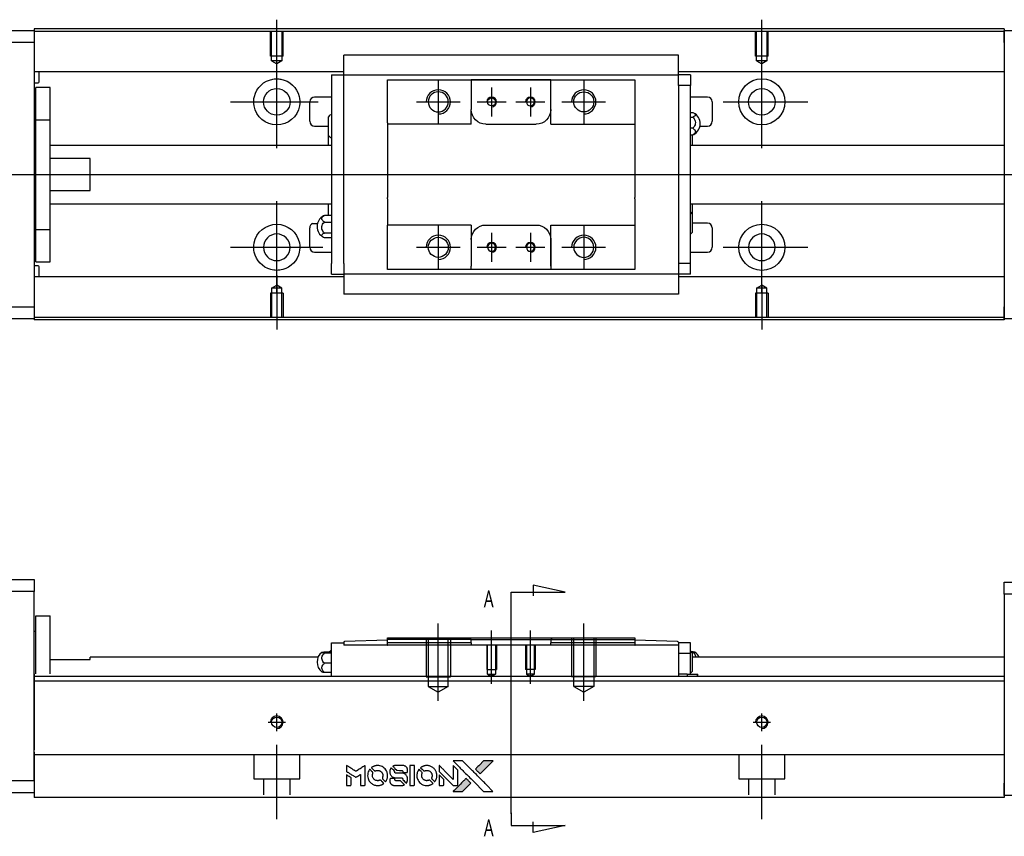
# Model space of a CAD drawing. Header units: millimetres. Extents: x -212 to 3135, y -1694 to 860.
# Tile 12 of 33: x -22 to 181, y -670 to -502. Entities that reach past the tile are written whole.
import ezdxf
from ezdxf.lldxf.tags import DXFTag

# ---------------------------------------------------------------- set-up
doc = ezdxf.new("R2010")
doc.units = ezdxf.units.MM
doc.layers.get('0').update_dxf_attribs({"linetype": 'CONTINUOUS'})
doc.layers.add('2', color=7, linetype='CONTINUOUS')
doc.styles.add('CHN', font='Microsoft JhengHei.ttf')
tags = doc.linetypes.add('DASHED', pattern=[25.72, 12.86, -12.86]).pattern_tags.tags
tags[6:7] = [DXFTag(74, 4), DXFTag(75, 0), DXFTag(340, '0'), DXFTag(46, 0.0), DXFTag(50, 0.0), DXFTag(44, 0.0), DXFTag(45, 0.0)]
tags[4:5] = [DXFTag(74, 4), DXFTag(75, 0), DXFTag(340, '0'), DXFTag(46, 0.0), DXFTag(50, 0.0), DXFTag(44, 0.0), DXFTag(45, 0.0)]

# ---------------------------------------------------------------- blocks, each defined once
blk = doc.blocks.new('MosionX logo(完整正式版)')
h = blk.add_hatch(color=22)
h.dxf.hatch_style = 1
h.paths.add_polyline_path([(-1416, 1831), (-1517, 1831), (-1619, 1831), (-1707, 1742, 0.000288), (-1740, 1709, 0.000479), (-1769, 1680, 0.000013), (-1794, 1654, 0.197177), (-1794, 1654, 0.197497), (-1794, 1653, 0.00004), (-1779, 1638, 0.000834), (-1763, 1622, 0.000506), (-1744, 1603), (-1694, 1552), (-1555, 1692)])
h.paths.add_polyline_path([(-1892, 1355), (-1942, 1405, 0.000476), (-1962, 1424, 0.000789), (-1978, 1441, 0.000035), (-1993, 1455, 0.19758), (-1993, 1456, 0.198396), (-1994, 1455, 0.000019), (-2014, 1435, 0.000582), (-2036, 1413, 0.000351), (-2062, 1387, 0.000108), (-2174, 1275, 0.000692), (-2230, 1218, 0.000077), (-2269, 1179, 0.197527), (-2269, 1178, 0.410182), (-2269, 1177, 0.000493), (-2248, 1177, 0.002424), (-2219, 1177, 0.000529), (-2169, 1177), (-2070, 1177), (-1981, 1266)])
at = {"color": 22}
for points in [[(-4562, 1668), (-4562, 1603), (-4545, 1592, -0.000297), (-4534, 1586, -0.000037), (-4510, 1571, -0.000043), (-4482, 1554, -0.000036), (-4452, 1535, 0.000044), (-4422, 1517, 0.000063), (-4396, 1501, 0.000035), (-4374, 1488, 0.0009), (-4368, 1484), (-4360, 1479), (-4348, 1486, 0.001175), (-4342, 1490, 0.000208), (-4329, 1498, 0.000225), (-4315, 1506, 0.000203), (-4300, 1516, -0.000711), (-4286, 1525, -0.001119), (-4274, 1532, -0.000263), (-4263, 1539, -0.04589), (-4262, 1539, -0.519312), (-4261, 1539, -0.001914), (-4261, 1521, -0.003124), (-4260, 1493, -0.000285), (-4260, 1421), (-4260, 1303), (-4219, 1303, 0.001727), (-4189, 1303, 0.025279), (-4179, 1303, 0.073886), (-4173, 1305, 0.07426), (-4167, 1308, 0.03264), (-4166, 1310, 0.01784), (-4164, 1311, 0.017712), (-4163, 1313, 0.026854), (-4162, 1315), (-4160, 1319), (-4160, 1526), (-4159, 1733), (-4162, 1731, -0.004595), (-4163, 1730, -0.00016), (-4169, 1726, -0.000298), (-4177, 1722, -0.000208), (-4185, 1717, 0.000986), (-4210, 1701, 0.00025), (-4250, 1676, 0.000268), (-4292, 1650, 0.000436), (-4329, 1627, -0.002932), (-4341, 1619, -0.004718), (-4351, 1613, -0.001113), (-4360, 1608, -0.227179), (-4361, 1608, -0.045982), (-4362, 1608, -0.000145), (-4374, 1616, -0.000825), (-4387, 1624, -0.000517), (-4403, 1634, 0.000056), (-4458, 1668, 0.000289), (-4488, 1687, 0.000481), (-4511, 1701, 0.000418), (-4535, 1715), (-4562, 1732)], [(-3917, 1731, 0.024131), (-3935, 1728, 0.022344), (-3954, 1723, 0.021883), (-3972, 1717, 0.020884), (-3990, 1709, 0.010669), (-4000, 1703, 0.010389), (-4011, 1697, 0.010913), (-4020, 1692, 0.022227), (-4026, 1687), (-4029, 1685), (-3996, 1653, 0.002452), (-3984, 1640, 0.003628), (-3972, 1630, 0.001662), (-3963, 1621, 0.070159), (-3960, 1619, 0.047671), (-3958, 1618, 0.018624), (-3956, 1618, 0.017921), (-3953, 1617, 0.018804), (-3950, 1617, 0.018255), (-3946, 1617, 0.041312), (-3943, 1617, 0.037164), (-3939, 1618, 0.012342), (-3935, 1620, -0.015101), (-3924, 1624, -0.035998), (-3916, 1626, -0.033244), (-3907, 1627, -0.011249), (-3894, 1627, -0.004059), (-3883, 1627, -0.019693), (-3877, 1627, -0.027943), (-3872, 1626, -0.014411), (-3866, 1624, -0.033089), (-3851, 1619, -0.033887), (-3838, 1613, -0.034021), (-3825, 1604, -0.033942), (-3814, 1594, -0.02816), (-3804, 1582, -0.035032), (-3796, 1570, -0.035269), (-3790, 1557, -0.029196), (-3785, 1543, -0.037862), (-3782, 1526, -0.043657), (-3782, 1510, -0.043064), (-3784, 1494, -0.035184), (-3790, 1477, 0.033699), (-3792, 1470, 0.052815), (-3793, 1463, 0.059167), (-3793, 1456, 0.058972), (-3791, 1450, 0.059208), (-3788, 1445, 0.021125), (-3783, 1439, 0.008691), (-3773, 1429, 0.000851), (-3749, 1405, 0.001873), (-3736, 1393, 0.013884), (-3730, 1387, 0.022355), (-3726, 1385, 0.341453), (-3725, 1385, 0.073011), (-3722, 1388, 0.004587), (-3714, 1399, 0.00748), (-3707, 1411, 0.016837), (-3702, 1420, 0.028606), (-3692, 1443, 0.031352), (-3685, 1465, 0.031004), (-3681, 1489, 0.0268), (-3680, 1514, 0.026698), (-3681, 1541, 0.03002), (-3686, 1566, 0.030357), (-3693, 1590, 0.028554), (-3703, 1614, 0.062944), (-3732, 1658, 0.062206), (-3772, 1694, 0.062448), (-3819, 1719, 0.064355), (-3870, 1731, 0.017377), (-3880, 1731, 0.008369), (-3893, 1731, 0.008367), (-3907, 1731, 0.01757)], [(-3516, 1731, 0.018538), (-3522, 1730, 0.010695), (-3530, 1729, 0.01068), (-3538, 1727, 0.017678), (-3544, 1725, 0.013849), (-3551, 1722, 0.011814), (-3559, 1719, 0.004513), (-3566, 1716, 0.290035), (-3566, 1715, 0.196418), (-3566, 1714, 0.000124), (-3554, 1702, 0.001477), (-3540, 1688, 0.000898), (-3524, 1671), (-3481, 1629), (-3427, 1628, -0.001471), (-3387, 1628, -0.028714), (-3374, 1627, -0.097073), (-3367, 1625, -0.084199), (-3361, 1620, -0.042698), (-3359, 1616, -0.053912), (-3357, 1612, -0.051004), (-3356, 1608, -0.032967), (-3355, 1602, 0.00807), (-3355, 1600, 0.003023), (-3355, 1596, 0.002994), (-3355, 1592, 0.003629), (-3355, 1588), (-3354, 1579), (-3313, 1579, 0.001618), (-3293, 1579, 0.005206), (-3280, 1579, 0.00535), (-3271, 1579, 0.060675), (-3268, 1580, 0.048484), (-3266, 1581, 0.02389), (-3264, 1582, 0.022812), (-3261, 1584, 0.02462), (-3259, 1586, 0.061781), (-3255, 1591, 0.080179), (-3253, 1596, 0.048561), (-3252, 1604, 0.010021), (-3251, 1619, 0.016602), (-3252, 1638, 0.031409), (-3254, 1653, 0.036474), (-3258, 1666, 0.03439), (-3263, 1679, 0.065928), (-3277, 1699, 0.069066), (-3296, 1715, 0.065697), (-3319, 1725, 0.051559), (-3346, 1731, 0.020904), (-3360, 1731, 0.000451), (-3431, 1731, 0.000419), (-3502, 1732, 0.022759)], [(-3202, 1517), (-3202, 1303), (-3160, 1303), (-3118, 1303), (-3113, 1306, 0.071429), (-3109, 1309, 0.054799), (-3105, 1313, 0.053585), (-3102, 1318, 0.060698), (-3101, 1323, 0.033975), (-3100, 1332, 0.000112), (-3100, 1441, 0.000726), (-3100, 1548, 0.001084), (-3101, 1641), (-3102, 1732), (-3152, 1732), (-3202, 1732)], [(-2860, 1730, 0.023681), (-2878, 1728, 0.022402), (-2896, 1723, 0.021929), (-2914, 1717, 0.020503), (-2931, 1709, 0.013745), (-2941, 1704, 0.009767), (-2952, 1698, 0.009658), (-2962, 1691, 0.027804), (-2968, 1687), (-2971, 1685), (-2939, 1653, 0.002053), (-2924, 1638, 0.006738), (-2914, 1628, 0.007826), (-2907, 1622, 0.063909), (-2903, 1619, 0.061532), (-2897, 1617, 0.068674), (-2891, 1617, 0.052072), (-2885, 1618, 0.019648), (-2875, 1621, -0.018366), (-2864, 1624, -0.0288), (-2854, 1626, -0.029061), (-2844, 1627, -0.019155), (-2832, 1627, -0.053809), (-2807, 1624, -0.058833), (-2784, 1615, -0.058566), (-2764, 1601, -0.052525), (-2746, 1582, -0.044733), (-2737, 1566, -0.040573), (-2729, 1547, -0.041123), (-2725, 1529, -0.04951), (-2725, 1511, -0.017369), (-2725, 1502, -0.024255), (-2727, 1495, -0.023787), (-2729, 1487, -0.015798), (-2732, 1479, 0.010631), (-2734, 1474, 0.033653), (-2735, 1470, 0.037806), (-2736, 1467, 0.016307), (-2736, 1462, 0.068179), (-2734, 1453, 0.095747), (-2731, 1446, 0.033418), (-2722, 1436, 0.002133), (-2695, 1409, 0.001452), (-2680, 1395, 0.012393), (-2673, 1388, 0.020479), (-2668, 1385, 0.344362), (-2667, 1385, 0.074287), (-2663, 1388, 0.005454), (-2656, 1400, 0.008391), (-2649, 1412, 0.017097), (-2643, 1422, 0.027375), (-2635, 1442, 0.02835), (-2628, 1463, 0.027723), (-2624, 1485, 0.023913), (-2623, 1509, 0.027047), (-2623, 1537, 0.031685), (-2627, 1563, 0.032425), (-2634, 1588, 0.031013), (-2644, 1612, 0.037914), (-2661, 1641, 0.040153), (-2682, 1667, 0.039834), (-2707, 1688, 0.036173), (-2736, 1707, 0.040752), (-2765, 1719, 0.035885), (-2796, 1728, 0.035491), (-2828, 1731, 0.037615)], [(-2572, 1669), (-2572, 1604), (-2422, 1453), (-2271, 1303), (-2229, 1303, 0.0008), (-2202, 1303, 0.010795), (-2192, 1303, 0.030495), (-2186, 1304, 0.080372), (-2183, 1305, 0.03816), (-2179, 1308, 0.041799), (-2176, 1310, 0.042486), (-2174, 1314, 0.042078), (-2172, 1317, 0.099276), (-2170, 1322, 0.003302), (-2170, 1343, 0.002586), (-2170, 1380, 0.000204), (-2170, 1477), (-2170, 1633), (-2221, 1683), (-2271, 1733), (-2271, 1583), (-2272, 1433), (-2419, 1582, 0.000253), (-2476, 1639, 0.000412), (-2524, 1687, 0.000041), (-2567, 1730, 0.041338), (-2570, 1732), (-2572, 1734)], [(-2150, 1708, -0.000056), (-2089, 1647, -0.000021), (-2004, 1562, -0.000021), (-1911, 1469, -0.000025), (-1823, 1381), (-1619, 1177), (-1518, 1177), (-1417, 1177), (-1553, 1315, 0.000274), (-1619, 1381, 0.000123), (-1705, 1467, 0.000121), (-1797, 1559, 0.000165), (-1879, 1641), (-2068, 1831), (-2170, 1831), (-2272, 1831)], [(-1707, 1742, 0.000288), (-1740, 1709, 0.000479), (-1769, 1680, 0.000013), (-1794, 1654, 0.197177), (-1794, 1654, 0.197497), (-1794, 1653, 0.00004), (-1779, 1638, 0.000836), (-1763, 1622, 0.000505), (-1744, 1603), (-1694, 1552), (-1555, 1692), (-1416, 1831), (-1517, 1831), (-1619, 1831)], [(-4562, 1417), (-4562, 1303), (-4521, 1303, 0.000842), (-4494, 1303, 0.010591), (-4484, 1303, 0.028995), (-4479, 1303, 0.069543), (-4475, 1305, 0.051063), (-4471, 1307, 0.039932), (-4468, 1310, 0.039414), (-4465, 1314, 0.045845), (-4462, 1318, 0.094811), (-4461, 1322, 0.007124), (-4461, 1333, 0.004713), (-4461, 1352, 0.000534), (-4461, 1395), (-4461, 1469), (-4471, 1475, 0.000828), (-4502, 1494, 0.000879), (-4532, 1513, 0.000048), (-4561, 1530, 0.137596), (-4562, 1531, 0.413028), (-4562, 1530, 0.000016), (-4562, 1497, 0.000623), (-4562, 1460, 0.000374)], [(-4068, 1643, 0.064158), (-4094, 1594, 0.06356), (-4108, 1539, 0.064004), (-4107, 1483, 0.066747), (-4091, 1429, 0.04321), (-4073, 1396, 0.044737), (-4050, 1367, 0.044901), (-4021, 1342, 0.044184), (-3989, 1323, 0.026293), (-3965, 1313, 0.033344), (-3941, 1306, 0.033227), (-3917, 1303, 0.025815), (-3890, 1302, 0.023119), (-3864, 1304, 0.031044), (-3841, 1308, 0.031337), (-3819, 1315, 0.024258), (-3796, 1325, 0.015622), (-3788, 1329, 0.008495), (-3778, 1335, 0.008415), (-3769, 1341, 0.020814), (-3763, 1346), (-3760, 1348), (-3791, 1379, 0.002843), (-3814, 1403, 0.033917), (-3823, 1411, 0.087906), (-3831, 1414, 0.073302), (-3839, 1416, 0.022047), (-3843, 1415, 0.026465), (-3847, 1415, 0.022233), (-3851, 1414, 0.009985), (-3857, 1412, -0.039011), (-3876, 1407, -0.044398), (-3896, 1406, -0.045096), (-3915, 1408, -0.04265), (-3934, 1413, -0.071154), (-3961, 1428, -0.068827), (-3983, 1450, -0.068713), (-3998, 1476, -0.070507), (-4005, 1506, -0.028605), (-4006, 1519, -0.031418), (-4005, 1531, -0.031044), (-4002, 1544, -0.02668), (-3998, 1556, 0.038913), (-3996, 1564, 0.043732), (-3995, 1571, 0.047754), (-3995, 1578, 0.075756), (-3997, 1583, 0.07294), (-3999, 1586, 0.003456), (-4006, 1594, 0.005023), (-4017, 1605, 0.002422), (-4030, 1619, 0.000819), (-4042, 1631, 0.001349), (-4053, 1641, 0.0001), (-4062, 1650, 0.205335), (-4062, 1651, 0.219821), (-4063, 1650, 0.002494), (-4064, 1648, 0.007089), (-4066, 1646, 0.004494)], [(-3610, 1675, 0.023289), (-3616, 1665, 0.026845), (-3621, 1655, 0.026047), (-3626, 1644, 0.019751), (-3629, 1631, 0.013249), (-3631, 1624, 0.025169), (-3631, 1618, 0.016532), (-3632, 1611, 0.002937), (-3632, 1598, 0.003317), (-3632, 1586, 0.011808), (-3631, 1578, 0.01777), (-3631, 1572, 0.021476), (-3630, 1567, 0.04325), (-3623, 1544, 0.045753), (-3612, 1523, 0.04649), (-3598, 1505, 0.047672), (-3581, 1490, 0.025315), (-3573, 1485, 0.015208), (-3564, 1480, 0.01512), (-3554, 1476, 0.022488), (-3546, 1473, 0.027857), (-3532, 1469, 0.034138), (-3519, 1467, 0.014286), (-3499, 1467, 0.00124), (-3449, 1467, -0.00103), (-3418, 1467, -0.002552), (-3396, 1466, -0.001594), (-3379, 1466, -0.047676), (-3374, 1466, -0.085307), (-3367, 1463, -0.097789), (-3361, 1457, -0.085947), (-3357, 1450, -0.051339), (-3356, 1440, 0.014634), (-3355, 1436, 0.015028), (-3355, 1433, 0.014927), (-3354, 1430, 0.059415), (-3353, 1429, 0.070595), (-3351, 1425, 0.00028), (-3315, 1389, 0.000111), (-3279, 1352, 0.200239), (-3277, 1352, 0.268906), (-3276, 1352, 0.001866), (-3271, 1361, 0.007532), (-3267, 1370, 0.017818), (-3263, 1376, 0.013256), (-3261, 1383, 0.011636), (-3258, 1391, 0.011528), (-3256, 1399, 0.012303), (-3254, 1407, 0.0423), (-3252, 1419, 0.013657), (-3252, 1437, 0.013857), (-3252, 1455, 0.037428), (-3254, 1468, 0.014927), (-3256, 1477, 0.0122), (-3259, 1486, 0.012518), (-3262, 1494, 0.023062), (-3265, 1501, 0.065961), (-3281, 1525, 0.06055), (-3304, 1545, 0.059676), (-3331, 1559, 0.060497), (-3360, 1567, 0.025683), (-3367, 1567, 0.001528), (-3386, 1567, 0.002124), (-3410, 1568, 0.001173), (-3439, 1568, -0.000809), (-3490, 1568, -0.017164), (-3506, 1568, -0.063931), (-3514, 1570, -0.108429), (-3520, 1573, -0.052941), (-3523, 1577, -0.063675), (-3525, 1582, -0.050562), (-3526, 1587, -0.020337), (-3527, 1595, 0.009897), (-3528, 1599, 0.016482), (-3528, 1603, 0.019019), (-3529, 1606, 0.06043), (-3530, 1608, 0.076267), (-3533, 1613, 0.00054), (-3566, 1646, 0.000307), (-3601, 1680, 0.142594), (-3604, 1681, 0.232419), (-3604, 1681, 0.022995), (-3606, 1680, 0.024627), (-3608, 1678, 0.015407)], [(-3011, 1643, 0.018008), (-3017, 1634, 0.009842), (-3023, 1622, 0.009807), (-3030, 1610, 0.015716), (-3035, 1599, 0.048467), (-3047, 1561, 0.045841), (-3052, 1520, 0.046006), (-3049, 1479, 0.049638), (-3039, 1441, 0.064819), (-3012, 1391, 0.06695), (-2974, 1350, 0.066691), (-2926, 1320, 0.063505), (-2872, 1304, 0.03135), (-2858, 1302, 0.010439), (-2837, 1302, 0.010391), (-2817, 1302, 0.032408), (-2803, 1304, 0.015696), (-2787, 1307, 0.018095), (-2771, 1312, 0.018551), (-2757, 1317, 0.018352), (-2743, 1323, 0.015568), (-2733, 1328, 0.009832), (-2723, 1334, 0.009795), (-2713, 1341, 0.023727), (-2706, 1346), (-2703, 1348), (-2734, 1379, 0.001528), (-2751, 1397, 0.010022), (-2760, 1406, 0.019586), (-2766, 1411, 0.061865), (-2771, 1413, 0.055054), (-2777, 1415, 0.061607), (-2784, 1416, 0.048725), (-2792, 1415, 0.020221), (-2802, 1412, -0.017722), (-2813, 1409, -0.02685), (-2822, 1407, -0.02759), (-2832, 1406, -0.020233), (-2843, 1406, -0.04793), (-2864, 1409, -0.048386), (-2883, 1416, -0.047866), (-2901, 1426, -0.044964), (-2917, 1440, -0.04333), (-2931, 1457, -0.050921), (-2941, 1475, -0.051473), (-2946, 1495, -0.0459), (-2948, 1516, -0.019014), (-2948, 1526, -0.024114), (-2947, 1535, -0.025081), (-2945, 1544, -0.023892), (-2942, 1553, 0.008624), (-2939, 1560, 0.026486), (-2938, 1564, 0.035074), (-2937, 1568, 0.02756), (-2937, 1573, 0.087163), (-2939, 1580, 0.073291), (-2942, 1587, 0.028074), (-2951, 1596, 0.002594), (-2973, 1619), (-3005, 1651)], [(-2572, 1416), (-2572, 1303), (-2530, 1303), (-2488, 1303), (-2483, 1306, 0.03146), (-2480, 1308, 0.026444), (-2478, 1310, 0.026444), (-2476, 1312, 0.031457), (-2475, 1314), (-2472, 1319), (-2471, 1375), (-2471, 1431), (-2521, 1481, 0.000745), (-2540, 1499, 0.001228), (-2556, 1515, 0.000087), (-2571, 1529, 0.195134), (-2571, 1530, 0.412117), (-2572, 1529, 0.000048), (-2572, 1496, 0.00109), (-2572, 1460, 0.000653)], [(-3615, 1454, 0.065483), (-3620, 1451, 0.053271), (-3625, 1447, 0.052018), (-3628, 1443, 0.0556), (-3631, 1437, 0.036839), (-3632, 1434, 0.026922), (-3632, 1430, 0.016905), (-3633, 1424, 0.004317), (-3633, 1416, 0.016369), (-3632, 1397, 0.029936), (-3630, 1382, 0.03418), (-3627, 1369, 0.031327), (-3621, 1356, 0.046935), (-3612, 1340, 0.054053), (-3600, 1327, 0.053701), (-3585, 1317, 0.045364), (-3568, 1309, 0.032479), (-3552, 1305, 0.03386), (-3537, 1303, 0.013578), (-3512, 1303, 0.001155), (-3450, 1303, 0.000413), (-3396, 1303, 0.005008), (-3375, 1304, 0.013199), (-3364, 1304, 0.033956), (-3355, 1305, 0.013909), (-3347, 1308, 0.010864), (-3337, 1310, 0.010938), (-3329, 1313, 0.028702), (-3323, 1316), (-3318, 1318), (-3362, 1362), (-3405, 1406), (-3455, 1406, -0.001504), (-3477, 1406, -0.00328), (-3493, 1406, -0.001901), (-3506, 1406, -0.061333), (-3510, 1407, -0.063621), (-3514, 1409, -0.048633), (-3518, 1412, -0.046769), (-3522, 1415, -0.047961), (-3525, 1420, -0.02678), (-3526, 1424, -0.050957), (-3527, 1427, -0.029398), (-3528, 1431, -0.00401), (-3528, 1441), (-3529, 1456), (-3569, 1456, 0.001061), (-3593, 1456, 0.009147), (-3604, 1455, 0.020721), (-3611, 1455, 0.051619)], [(-2062, 1387, 0.000108), (-2174, 1275, 0.000692), (-2230, 1218, 0.000077), (-2269, 1179, 0.197527), (-2269, 1178, 0.410182), (-2269, 1177, 0.000493), (-2248, 1177, 0.002424), (-2219, 1177, 0.000529), (-2170, 1177), (-2070, 1177), (-1981, 1266), (-1892, 1355), (-1942, 1405, 0.000476), (-1962, 1424, 0.000789), (-1978, 1441, 0.000035), (-1993, 1455, 0.19758), (-1993, 1456, 0.198396), (-1994, 1455, 0.000019), (-2014, 1435, 0.000582), (-2036, 1413, 0.000351)]]:
    blk.add_lwpolyline(points, format="xyb", close=True, dxfattribs=at)

msp = doc.modelspace()

# ---------------------------------------------------------------- linework, layer by layer
for p, q in [((31.13, -513.01), (31.13, -501.89)), ((131.13, -511.01), (131.13, -501.89)), ((31.13, -528.36), (31.13, -509.31)), ((131.13, -528.36), (131.13, -509.31)), ((64.43, -514.34), (64.43, -523.34)), ((94.43, -514.34), (94.43, -523.34)), ((75.43, -515.84), (75.43, -521.84)), ((83.43, -515.84), (83.43, -521.84)), ((21.6, -518.84), (39.65, -518.84)), ((59.93, -518.84), (68.93, -518.84)), ((72.43, -518.84), (78.43, -518.84)), ((80.43, -518.84), (86.43, -518.84)), ((89.93, -518.84), (98.93, -518.84)), ((123.18, -518.84), (140.65, -518.84)), ((-82.87, -533.84), (55.56, -533.84)), ((55.56, -533.84), (197.13, -533.84)), ((31.13, -558.36), (31.13, -539.31)), ((131.13, -558.36), (131.13, -539.31)), ((38.51, -543.93), (39.51, -543.93)), ((64.43, -544.34), (64.43, -553.34)), ((75.43, -545.84), (75.43, -551.84)), ((83.43, -545.84), (83.43, -551.84)), ((94.43, -544.34), (94.43, -553.34)), ((21.6, -548.84), (40.65, -548.84)), ((59.93, -548.84), (68.93, -548.84)), ((72.43, -548.84), (78.43, -548.84)), ((80.43, -548.84), (86.43, -548.84)), ((89.93, -548.84), (98.93, -548.84)), ((123.18, -548.84), (140.65, -548.84)), ((31.13, -554.67), (31.13, -565.79)), ((131.13, -556.67), (131.13, -565.79))]:
    msp.add_line(p, q)
at = {"linetype": 'Continuous'}
for p, q in [((-77.87, -504.09), (-18.87, -504.09)), ((63.27, -503.79), (-18.87, -503.79)), ((-18.87, -503.79), (-18.87, -504.09)), ((-18.87, -504.09), (-18.87, -506.59)), ((63.14, -504.29), (-18.87, -504.29)), ((181.13, -504.29), (63.14, -504.29)), ((181.13, -503.79), (63.27, -503.79)), ((181.13, -503.79), (181.13, -504.09)), ((181.13, -506.59), (181.13, -504.09)), ((181.13, -504.09), (192.13, -504.09)), ((-18.87, -506.59), (-77.87, -506.59)), ((-18.87, -506.59), (-18.87, -561.09)), ((181.13, -506.59), (181.13, -561.09)), ((44.93, -509.36), (44.93, -509.23)), ((44.93, -509.23), (44.93, -509.23)), ((113.93, -509.23), (44.93, -509.23)), ((44.93, -512.94), (44.93, -509.36)), ((113.93, -509.23), (113.93, -509.18)), ((113.93, -509.36), (113.93, -509.23)), ((113.93, -512.94), (113.93, -509.36)), ((44.93, -512.62), (-18.87, -512.62)), ((-17.87, -514.7), (-17.87, -512.62)), ((42.43, -513.27), (42.43, -515.47)), ((42.43, -513.27), (44.93, -513.27)), ((44.93, -513.27), (44.93, -512.94)), ((44.93, -514.27), (44.93, -513.27)), ((44.93, -513.27), (113.93, -513.27)), ((181.13, -512.62), (113.93, -512.62)), ((113.93, -513.27), (113.93, -512.94)), ((116.43, -513.27), (113.93, -513.27)), ((113.93, -514.27), (113.93, -513.27)), ((116.43, -513.27), (116.43, -515.47)), ((-18.87, -514.9), (-18.07, -514.9)), ((42.43, -515.47), (42.43, -552.21)), ((44.93, -515.47), (44.93, -514.27)), ((44.93, -515.94), (44.93, -515.47)), ((44.93, -515.94), (44.93, -515.51)), ((53.93, -515.27), (53.93, -514.27)), ((53.93, -523.14), (53.93, -515.27)), ((71.23, -514.27), (71.23, -514.97)), ((87.63, -514.27), (71.23, -514.27)), ((71.23, -514.97), (71.23, -520.44)), ((71.32, -514.27), (87.54, -514.27)), ((87.63, -514.97), (87.63, -514.27)), ((87.63, -523.44), (87.63, -514.97)), ((87.63, -520.44), (87.63, -514.97)), ((104.93, -514.27), (104.93, -515.27)), ((104.93, -515.27), (104.93, -523.14)), ((113.93, -515.47), (113.93, -514.27)), ((116.43, -515.47), (113.93, -515.47)), ((113.93, -515.47), (113.93, -515.94)), ((113.93, -515.51), (113.93, -515.94)), ((116.43, -552.21), (116.43, -515.47)), ((-15.57, -515.84), (-18.57, -515.84)), ((-15.57, -515.84), (-18.57, -515.84)), ((-18.57, -522.52), (-18.57, -515.84)), ((-18.57, -522.52), (-18.57, -515.84)), ((-15.57, -522.52), (-15.57, -515.84)), ((-15.57, -522.52), (-15.57, -515.84)), ((44.93, -551.73), (44.93, -515.94)), ((113.93, -515.94), (113.93, -551.73)), ((37.93, -522.84), (37.93, -518.84)), ((42.43, -517.84), (38.93, -517.84)), ((119.93, -517.84), (116.43, -517.84)), ((120.93, -518.84), (120.93, -522.84)), ((71.23, -523.44), (71.23, -520.44)), ((116.43, -521.04), (116.88, -521.04)), ((-18.57, -523.09), (-18.87, -523.09)), ((-18.57, -523.09), (-18.87, -523.09)), ((-18.57, -545.15), (-18.57, -522.52)), ((-18.57, -522.52), (-15.57, -522.52)), ((-18.57, -545.15), (-18.57, -522.52)), ((-15.57, -545.15), (-15.57, -522.52)), ((-15.57, -545.15), (-15.57, -522.52)), ((41.78, -525.76), (41.78, -521.91)), ((53.93, -523.14), (53.93, -528.84)), ((74.23, -523.44), (84.63, -523.44)), ((87.63, -523.44), (104.93, -523.44)), ((104.93, -523.14), (104.93, -528.84)), ((116.43, -521.98), (116.88, -521.98)), ((38.93, -523.84), (41.78, -523.84)), ((41.78, -527.84), (41.78, -525.76)), ((116.88, -524.28), (116.43, -524.28)), ((116.43, -525.64), (116.88, -525.64)), ((116.78, -525.64), (116.78, -527.84)), ((118.38, -523.84), (119.93, -523.84)), ((42.43, -527.84), (-15.57, -527.84)), ((53.93, -528.84), (53.93, -529.14)), ((53.93, -529.14), (53.93, -538.54)), ((104.93, -528.84), (104.93, -529.14)), ((104.93, -529.14), (104.93, -538.54)), ((181.13, -527.84), (116.43, -527.84)), ((-7.37, -530.52), (-15.57, -530.52)), ((-7.37, -537.15), (-7.37, -530.52)), ((-15.57, -537.15), (-7.37, -537.15)), ((-15.57, -539.84), (42.43, -539.84)), ((41.78, -542.26), (41.78, -539.84)), ((53.93, -538.84), (53.93, -538.54)), ((53.93, -538.84), (53.93, -544.24)), ((104.93, -538.84), (104.93, -538.54)), ((104.93, -538.84), (104.93, -544.24)), ((116.43, -539.84), (181.13, -539.84)), ((116.78, -539.84), (116.78, -541.92)), ((116.78, -541.92), (116.78, -545.77)), ((42.43, -542.27), (40.97, -542.27)), ((40.97, -543.62), (42.43, -543.62)), ((119.93, -543.84), (116.78, -543.84)), ((-18.87, -544.59), (-18.57, -544.59)), ((-18.87, -544.59), (-18.57, -544.59)), ((-18.57, -545.15), (-15.57, -545.15)), ((-18.57, -551.84), (-18.57, -545.15)), ((-18.57, -551.84), (-18.57, -545.15)), ((-15.57, -551.84), (-15.57, -545.15)), ((-15.57, -551.84), (-15.57, -545.15)), ((37.93, -548.84), (37.93, -544.84)), ((42.43, -545.92), (40.97, -545.92)), ((53.93, -544.54), (53.93, -544.24)), ((71.23, -544.24), (53.93, -544.24)), ((53.93, -552.41), (53.93, -544.54)), ((71.23, -544.24), (71.23, -547.24)), ((74.23, -544.24), (84.63, -544.24)), ((87.63, -552.71), (87.63, -544.24)), ((104.93, -544.24), (104.93, -552.41)), ((120.93, -544.84), (120.93, -548.84)), ((42.43, -546.86), (40.97, -546.86)), ((71.23, -547.24), (71.23, -552.71)), ((87.63, -547.24), (87.63, -552.71)), ((38.93, -549.84), (42.43, -549.84)), ((116.43, -549.84), (119.93, -549.84)), ((-18.57, -551.84), (-15.57, -551.84)), ((-18.57, -551.84), (-15.57, -551.84)), ((44.93, -552.17), (44.93, -551.73)), ((44.93, -552.21), (44.93, -551.73)), ((113.93, -551.73), (113.93, -552.21)), ((113.93, -551.73), (113.93, -552.17)), ((-18.07, -552.68), (-18.87, -552.68)), ((-17.87, -554.96), (-17.87, -552.88)), ((42.43, -554.41), (42.43, -552.21)), ((44.93, -552.21), (44.93, -553.41)), ((44.93, -553.41), (44.93, -554.41)), ((53.93, -553.41), (53.93, -552.41)), ((71.23, -553.41), (71.23, -552.71)), ((87.63, -553.41), (71.23, -553.41)), ((87.54, -553.41), (71.32, -553.41)), ((87.63, -552.71), (87.63, -553.41)), ((104.93, -553.41), (96.28, -553.41)), ((104.93, -552.41), (104.93, -553.41)), ((113.93, -552.21), (113.93, -553.41)), ((116.43, -552.21), (113.93, -552.21)), ((113.93, -553.41), (113.93, -554.41)), ((116.43, -554.41), (116.43, -552.21)), ((44.93, -554.96), (-18.87, -554.96)), ((42.43, -554.41), (44.93, -554.41)), ((113.93, -554.41), (44.93, -554.41)), ((44.93, -554.41), (44.93, -558.32)), ((113.93, -554.41), (113.93, -554.74)), ((116.43, -554.41), (113.93, -554.41)), ((113.93, -554.74), (113.93, -558.32)), ((181.13, -554.96), (113.93, -554.96)), ((44.93, -558.32), (44.93, -558.45)), ((44.93, -558.45), (44.93, -558.49)), ((44.93, -558.45), (113.93, -558.45)), ((113.93, -558.32), (113.93, -558.45)), ((113.93, -558.45), (113.93, -558.49)), ((-77.87, -561.09), (-18.87, -561.09)), ((-18.87, -561.09), (-18.87, -563.59)), ((181.13, -563.59), (181.13, -561.09)), ((-18.87, -563.59), (-77.87, -563.59)), ((48.01, -563.29), (-18.87, -563.29)), ((-18.87, -563.59), (-18.87, -563.79)), ((47.88, -563.79), (-18.87, -563.79)), ((181.13, -563.79), (47.88, -563.79)), ((181.13, -563.29), (48.01, -563.29)), ((181.13, -563.59), (181.13, -563.79)), ((192.13, -563.59), (181.13, -563.59))]:
    msp.add_line(p, q, dxfattribs=at)
at = {"linetype": 'DASHED'}
for p, q in [((-18.87, -504.09), (-18.87, -504.29)), ((-18.87, -504.29), (-18.87, -505.29)), ((-18.87, -505.29), (-18.87, -511.62)), ((181.13, -504.09), (181.13, -504.29)), ((181.13, -504.29), (181.13, -505.29)), ((181.13, -505.29), (181.13, -511.62)), ((-18.87, -511.62), (-18.87, -512.62)), ((-18.87, -512.62), (-18.87, -514.16)), ((44.93, -513.37), (44.93, -513.37)), ((113.93, -513.37), (113.93, -513.37)), ((181.13, -511.62), (181.13, -512.62)), ((181.13, -512.62), (181.13, -514.16)), ((-18.87, -514.16), (-18.87, -517.72)), ((181.13, -514.16), (181.13, -517.72)), ((-18.87, -517.72), (-18.87, -519.64)), ((-18.87, -519.64), (-18.87, -547.94)), ((181.13, -517.72), (181.13, -519.64)), ((181.13, -519.64), (181.13, -523.34)), ((181.13, -544.34), (181.13, -547.94)), ((-18.87, -547.94), (-18.87, -549.86)), ((181.13, -547.94), (181.13, -549.86)), ((-18.87, -549.86), (-18.87, -553.42)), ((181.13, -549.86), (181.13, -553.42)), ((-18.87, -553.42), (-18.87, -554.96)), ((181.13, -553.42), (181.13, -554.96)), ((-18.87, -554.96), (-18.87, -555.96)), ((-18.87, -555.96), (-18.87, -562.29)), ((113.93, -554.31), (113.93, -554.31)), ((181.13, -554.96), (181.13, -555.96)), ((181.13, -555.96), (181.13, -562.29)), ((-18.87, -562.29), (-18.87, -563.29)), ((181.13, -562.29), (181.13, -563.29)), ((-18.87, -563.29), (-18.87, -563.59)), ((181.13, -563.29), (181.13, -563.59))]:
    msp.add_line(p, q, dxfattribs=at)
at = {"linetype": 'DASHED', "ltscale": 0.1}
for p, q in [((29.83, -509.39), (29.83, -504.39)), ((30.05, -510.39), (30.05, -504.39)), ((32.2, -504.39), (32.2, -510.39)), ((32.43, -509.39), (32.43, -504.39)), ((129.83, -509.39), (129.83, -504.39)), ((130.05, -510.39), (130.05, -504.39)), ((132.2, -504.39), (132.2, -510.39)), ((132.43, -509.39), (132.43, -504.39)), ((32.43, -509.39), (29.83, -509.39)), ((132.43, -509.39), (129.83, -509.39)), ((32.2, -510.39), (30.05, -510.39)), ((30.05, -510.39), (31.13, -511.01)), ((32.2, -510.39), (31.13, -511.01)), ((132.2, -510.39), (130.05, -510.39)), ((130.05, -510.39), (131.13, -511.01)), ((132.2, -510.39), (131.13, -511.01)), ((30.05, -557.29), (31.13, -556.67)), ((30.05, -557.29), (30.05, -563.29)), ((32.2, -557.29), (30.05, -557.29)), ((32.2, -557.29), (31.13, -556.67)), ((32.2, -563.29), (32.2, -557.29)), ((130.05, -557.29), (131.13, -556.67)), ((130.05, -557.29), (130.05, -563.29)), ((132.2, -557.29), (130.05, -557.29)), ((132.2, -557.29), (131.13, -556.67)), ((132.2, -563.29), (132.2, -557.29)), ((32.43, -558.29), (29.83, -558.29)), ((29.83, -558.29), (29.83, -563.29)), ((32.43, -558.29), (32.43, -563.29)), ((132.43, -558.29), (129.83, -558.29)), ((129.83, -558.29), (129.83, -563.29)), ((132.43, -558.29), (132.43, -563.29))]:
    msp.add_line(p, q, dxfattribs=at)
at = {"linetype": 'Continuous'}
for centre, radius in [((131.13, -518.84), 4.75), ((31.13, -518.84), 2.75), ((94.43, -518.84), 2.07), ((131.13, -518.84), 2.75), ((75.43, -518.84), 0.825), ((131.13, -548.84), 4.75), ((64.43, -548.84), 2.07)]:
    msp.add_circle(centre, radius, dxfattribs=at)
at = {"linetype": 'Continuous', "extrusion": (0, 0, -1)}
for centre, radius in [((-64.43, -518.84), 2.07), ((-83.43, -518.84), 0.825), ((-31.13, -548.84), 2.75), ((-75.43, -548.84), 0.825), ((-83.43, -548.84), 0.825), ((-94.43, -548.84), 2.07), ((-131.13, -548.84), 2.75)]:
    msp.add_circle(centre, radius, dxfattribs=at)
at = {"linetype": 'Continuous'}
for centre, radius, start, end in [((-18.07, -514.7), 0.2, 270, 0), ((38.93, -518.84), 1, 90, 180), ((119.93, -518.84), 1, 0, 90), ((43.92, -523.79), 2.85, 121.5132, 138.6569), ((115.93, -523.34), 2.5, 0, 61.7734), ((38.93, -522.84), 1, 180, 270), ((115.93, -523.34), 2.5, 298.2701, 0), ((119.93, -522.84), 1, 270, 0), ((43.92, -523.87), 2.85, 221.3431, 238.4868), ((114.64, -543.8), 2.85, 41.3431, 51.1006), ((38.93, -544.84), 1, 114.7486, 180), ((41.93, -544.56), 2.5, 118.2701, 180), ((119.93, -544.84), 1, 0, 90), ((41.93, -544.56), 2.5, 180, 241.7734), ((114.64, -543.89), 2.85, 308.8994, 318.6569), ((38.93, -548.84), 1, 180, 270), ((119.93, -548.84), 1, 270, 0), ((-18.07, -552.88), 0.2, 0, 90)]:
    msp.add_arc(centre, radius, start, end, dxfattribs=at)
at = {"linetype": 'Continuous', "extrusion": (0, 0, -1)}
for centre, radius, start, end in [((-31.13, -518.84), 4.75, 13.6191, 80.1049), ((-31.13, -518.84), 4.75, 99.8951, 166.3809), ((-31.13, -518.84), 4.75, 189.6765, 350.3235), ((-74.23, -520.44), 3, 270, 359.96), ((-84.63, -520.44), 3, 180, 270), ((-31.13, -548.84), 4.75, 10.8558, 169.1442), ((-74.23, -547.24), 3, 0, 90), ((-84.63, -547.24), 3, 90, 180), ((-31.13, -548.84), 4.75, 285.2319, 347.572), ((-31.13, -548.84), 4.75, 192.428, 254.7681)]:
    msp.add_arc(centre, radius, start, end, dxfattribs=at)
for centre, radius in [((64.43, -518.84), 2.5), ((94.43, -518.84), 2.5), ((75.43, -518.84), 1), ((83.43, -518.84), 1), ((64.43, -548.84), 2.5), ((75.43, -548.84), 1), ((83.43, -548.84), 1), ((94.43, -548.84), 2.5)]:
    msp.add_arc(centre, radius, 270, 180)
at = {"linetype": 'Continuous'}
for points, knots in [([(30.31, -514.16), (30.73, -514.09), (31.16, -514.07), (31.7, -514.12), (31.82, -514.14), (31.95, -514.16)], [0, 0, 0, 0, 0.772987, 0.772987, 1, 1, 1, 1]), ([(116.88, -521.04), (117.01, -521.08), (117.13, -521.14), (117.3, -521.26), (117.36, -521.32), (117.43, -521.46), (117.44, -521.53), (117.39, -521.66), (117.34, -521.73), (117.19, -521.85), (117.08, -521.91), (116.94, -521.96), (116.91, -521.97), (116.88, -521.98)], [0, 0, 0, 0, 0.192078, 0.192078, 0.384156, 0.384156, 0.576234, 0.576234, 0.768312, 0.768312, 0.960389, 0.960389, 1, 1, 1, 1]), ([(116.88, -521.98), (117.01, -522.09), (117.13, -522.22), (117.3, -522.51), (117.36, -522.67), (117.43, -522.99), (117.44, -523.17), (117.39, -523.5), (117.34, -523.66), (117.19, -523.96), (117.08, -524.1), (116.94, -524.24), (116.91, -524.26), (116.88, -524.28)], [0, 0, 0, 0, 0.192078, 0.192078, 0.384156, 0.384156, 0.576234, 0.576234, 0.768312, 0.768312, 0.960389, 0.960389, 1, 1, 1, 1]), ([(116.88, -524.28), (117.01, -524.34), (117.13, -524.42), (117.3, -524.59), (117.36, -524.68), (117.43, -524.88), (117.44, -524.98), (117.39, -525.17), (117.34, -525.27), (117.19, -525.44), (117.08, -525.53), (116.94, -525.61), (116.91, -525.62), (116.88, -525.64)], [0, 0, 0, 0, 0.192078, 0.192078, 0.384156, 0.384156, 0.576234, 0.576234, 0.768312, 0.768312, 0.960389, 0.960389, 1, 1, 1, 1]), ([(40.97, -543.62), (40.84, -543.56), (40.73, -543.48), (40.55, -543.31), (40.49, -543.22), (40.42, -543.02), (40.42, -542.92), (40.46, -542.73), (40.51, -542.63), (40.67, -542.46), (40.77, -542.37), (40.92, -542.29), (40.94, -542.28), (40.97, -542.27)], [0, 0, 0, 0, 0.192078, 0.192078, 0.384156, 0.384156, 0.576234, 0.576234, 0.768312, 0.768312, 0.960389, 0.960389, 1, 1, 1, 1]), ([(40.97, -545.92), (40.84, -545.81), (40.73, -545.68), (40.55, -545.39), (40.49, -545.23), (40.42, -544.91), (40.42, -544.74), (40.46, -544.4), (40.51, -544.24), (40.67, -543.94), (40.77, -543.8), (40.92, -543.67), (40.94, -543.64), (40.97, -543.62)], [0, 0, 0, 0, 0.192078, 0.192078, 0.384156, 0.384156, 0.576234, 0.576234, 0.768312, 0.768312, 0.960389, 0.960389, 1, 1, 1, 1]), ([(40.97, -546.86), (40.84, -546.82), (40.73, -546.76), (40.55, -546.64), (40.49, -546.58), (40.42, -546.45), (40.42, -546.37), (40.46, -546.24), (40.51, -546.17), (40.67, -546.05), (40.77, -545.99), (40.92, -545.94), (40.94, -545.93), (40.97, -545.92)], [0, 0, 0, 0, 0.192078, 0.192078, 0.384156, 0.384156, 0.576234, 0.576234, 0.768312, 0.768312, 0.960389, 0.960389, 1, 1, 1, 1]), ([(32.38, -553.42), (31.97, -553.53), (31.55, -553.59), (30.71, -553.59), (30.28, -553.53), (29.88, -553.42)], [0, 0, 0, 0, 0.500461, 0.500461, 1, 1, 1, 1])]:
    msp.add_open_spline(points, degree=3, knots=knots, dxfattribs=at)
for points, degree in [([(53.93, -514.27), (71.23, -514.27)], 1), ([(87.63, -514.27), (104.93, -514.27)], 1), ([(26.45, -519.64), (26.33, -518.98), (26.37, -518.31), (26.51, -517.72)], 3), ([(35.75, -517.72), (35.89, -518.31), (35.92, -518.98), (35.81, -519.64)], 3), ([(71.23, -523.44), (53.93, -523.44)], 1), ([(116.88, -525.64), (116.97, -525.61), (117.05, -525.57), (117.12, -525.54)], 3), ([(40.97, -542.27), (40.88, -542.29), (40.8, -542.33), (40.73, -542.37)], 3), ([(87.63, -544.24), (104.93, -544.24)], 1), ([(26.49, -549.86), (26.36, -549.26), (26.34, -548.59), (26.46, -547.94)], 3), ([(35.79, -547.94), (35.92, -548.6), (35.9, -549.26), (35.77, -549.86)], 3), ([(71.23, -553.41), (53.93, -553.41)], 1), ([(104.93, -553.41), (87.63, -553.41)], 1)]:
    msp.add_open_spline(points, degree=degree, dxfattribs=at)
msp.add_rational_spline([(71.23, -520.44), (71.23, -520.44), (71.23, -520.44)], [0.500000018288, 0.499999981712, 0.500000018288], degree=2, dxfattribs=at)
at = {"layer": '2', "linetype": 'Continuous'}
for p, q in [((-77.87, -617.35), (-18.87, -617.35)), ((-18.87, -617.35), (-18.87, -619.85)), ((181.13, -617.9), (192.13, -617.9)), ((181.13, -620.4), (181.13, -617.9)), ((-18.87, -619.85), (-77.87, -619.85)), ((-18.87, -658.85), (-18.87, -619.85)), ((192.13, -620.4), (181.13, -620.4)), ((181.13, -620.4), (181.13, -659.4)), ((-18.57, -624.85), (-15.57, -624.85)), ((-18.57, -636.8), (-18.57, -624.85)), ((-18.57, -624.85), (-15.57, -624.85)), ((-18.57, -636.8), (-18.57, -624.85)), ((-15.57, -636.8), (-15.57, -624.85)), ((-15.57, -636.8), (-15.57, -624.85)), ((-18.57, -628.1), (-18.87, -628.1)), ((-18.57, -628.1), (-18.87, -628.1)), ((42.43, -630.4), (44.93, -630.4)), ((42.43, -632.6), (42.43, -630.4)), ((44.93, -630.4), (44.93, -630.33)), ((44.93, -630.4), (44.93, -630.9)), ((113.93, -630.9), (44.93, -630.9)), ((53.93, -629.9), (45.12, -630.13)), ((53.87, -630.9), (53.93, -630.9)), ((53.93, -629.4), (70.93, -629.4)), ((53.93, -630.4), (53.93, -629.4)), ((53.93, -630.9), (53.93, -630.4)), ((71.23, -629.7), (70.93, -629.4)), ((70.93, -629.4), (87.93, -629.4)), ((71.23, -629.7), (74.23, -629.7)), ((71.23, -630.4), (71.23, -629.7)), ((71.23, -630.4), (71.23, -630.9)), ((74.23, -629.7), (84.63, -629.7)), ((84.63, -629.7), (87.63, -629.7)), ((87.93, -629.4), (87.63, -629.7)), ((87.63, -629.7), (87.63, -630.4)), ((87.63, -630.9), (87.63, -630.4)), ((87.93, -629.4), (104.93, -629.4)), ((104.93, -629.4), (104.93, -630.4)), ((113.73, -630.13), (104.93, -629.9)), ((104.93, -630.4), (104.93, -630.9)), ((104.93, -630.9), (104.99, -630.9)), ((113.93, -630.33), (113.93, -630.4)), ((113.93, -630.4), (113.93, -630.9)), ((116.43, -630.4), (113.93, -630.4)), ((113.93, -630.9), (113.93, -637.35)), ((116.43, -632.6), (116.43, -630.4)), ((40.97, -632.29), (42.43, -632.29)), ((42.43, -632.53), (40.97, -632.53)), ((42.43, -635.9), (42.43, -632.6)), ((116.43, -632.6), (113.93, -632.6)), ((116.43, -635.9), (116.43, -632.6)), ((116.89, -632.29), (116.6, -632.29)), ((116.78, -632.48), (116.78, -634.4)), ((-15.57, -633.85), (-7.37, -633.85)), ((39.64, -633.4), (-7.37, -633.4)), ((-7.37, -633.85), (-7.37, -633.4)), ((42.43, -634.64), (40.97, -634.64)), ((181.13, -633.4), (116.78, -633.4)), ((116.78, -634.4), (116.78, -636.33)), ((80.38, -637.35), (-18.87, -637.35)), ((42.43, -636.51), (40.97, -636.51)), ((42.43, -637.35), (42.43, -635.9)), ((181.13, -637.35), (80.38, -637.35)), ((115.77, -636.9), (113.93, -636.9)), ((115.77, -636.9), (117.81, -636.9)), ((115.77, -636.9), (115.77, -637.35)), ((116.43, -636.9), (116.43, -635.9)), ((117.81, -636.9), (117.93, -636.9)), ((117.81, -636.9), (117.81, -637.35)), ((117.93, -637.35), (117.93, -636.9)), ((181.13, -638.35), (-18.87, -638.35)), ((181.13, -638.35), (181.13, -653.05)), ((-18.87, -653), (-18.87, -659.8)), ((76.22, -653.55), (-18.87, -653.55)), ((181.13, -653.55), (76.22, -653.55)), ((181.13, -653.05), (181.13, -653.55)), ((181.13, -653.55), (181.13, -660.35)), ((-33.87, -658.85), (-18.87, -658.85)), ((181.13, -661.9), (181.13, -659.4)), ((-18.87, -661.35), (-33.87, -661.35)), ((-18.87, -659.8), (-18.87, -662.35)), ((181.13, -660.35), (181.13, -662.35)), ((73.97, -662.35), (-18.87, -662.35)), ((181.13, -662.35), (73.97, -662.35)), ((192.13, -661.9), (181.13, -661.9))]:
    msp.add_line(p, q, dxfattribs=at)
at = {"layer": '2'}
for p, q in [((90.58, -619.96), (83.99, -618.53)), ((83.99, -618.53), (83.99, -620.76)), ((79.43, -619.96), (90.58, -619.96)), ((79.43, -622.6), (79.43, -619.96)), ((79.43, -665.72), (79.43, -622.6)), ((64.43, -642.4), (64.43, -626.4)), ((94.43, -642.4), (94.43, -626.4)), ((75.43, -638.9), (75.43, -627.9)), ((83.43, -638.9), (83.43, -627.9)), ((79.43, -665.47), (79.43, -668.11)), ((83.99, -669.54), (83.99, -667.31)), ((79.43, -668.11), (90.58, -668.11)), ((90.58, -668.11), (83.99, -669.54))]:
    msp.add_line(p, q, dxfattribs=at)
at = {"layer": '2', "linetype": 'DASHED'}
for p, q in [((42.43, -630.4), (42.43, -630.4)), ((44.93, -630.4), (44.93, -630.4)), ((44.93, -630.5), (44.93, -630.5)), ((71.23, -630.9), (71.23, -630.9)), ((71.23, -630.9), (71.23, -630.9)), ((87.63, -629.7), (87.63, -629.7)), ((87.63, -630.9), (87.63, -630.9)), ((113.93, -630.4), (113.93, -630.4)), ((113.93, -630.5), (113.93, -630.5)), ((116.43, -630.4), (116.43, -630.4)), ((-18.87, -636.8), (-18.87, -637.8)), ((181.13, -637.35), (181.13, -638.35)), ((-18.87, -637.8), (-18.87, -652.5)), ((-18.87, -658.85), (-18.87, -661.35))]:
    msp.add_line(p, q, dxfattribs=at)
at = {"layer": '2', "linetype": 'DASHED', "ltscale": 0.1}
for p, q in [((71.23, -629.7), (53.93, -629.7)), ((61.93, -629.4), (61.93, -637.4)), ((62.36, -629.4), (62.36, -639.4)), ((66.5, -639.4), (66.5, -629.4)), ((66.93, -629.4), (66.93, -637.4)), ((74.43, -630.9), (74.43, -635.9)), ((74.6, -636.9), (74.6, -630.9)), ((76.25, -630.9), (76.25, -636.9)), ((76.43, -630.9), (76.43, -635.9)), ((82.43, -630.9), (82.43, -635.9)), ((82.6, -630.9), (82.6, -636.9)), ((84.25, -636.9), (84.25, -630.9)), ((84.43, -630.9), (84.43, -635.9)), ((91.93, -629.4), (91.93, -637.4)), ((92.36, -639.4), (92.36, -629.4)), ((96.5, -629.4), (96.5, -639.4)), ((96.93, -629.4), (96.93, -637.4)), ((61.93, -637.4), (66.93, -637.4)), ((63.96, -637.4), (64.43, -637.4)), ((74.43, -635.9), (76.43, -635.9)), ((74.6, -636.9), (76.25, -636.9)), ((74.6, -636.9), (75.43, -637.38)), ((76.25, -636.9), (75.43, -637.38)), ((84.43, -635.9), (82.43, -635.9)), ((84.25, -636.9), (82.6, -636.9)), ((82.6, -636.9), (83.43, -637.38)), ((84.25, -636.9), (83.43, -637.38)), ((96.93, -637.4), (91.93, -637.4)), ((62.36, -639.4), (66.5, -639.4)), ((62.36, -639.4), (64.43, -640.59)), ((66.5, -639.4), (64.43, -640.59)), ((96.5, -639.4), (92.36, -639.4)), ((92.36, -639.4), (94.43, -640.59)), ((96.5, -639.4), (94.43, -640.59)), ((26.38, -653.55), (26.38, -658.5)), ((35.88, -658.5), (35.88, -653.55)), ((126.38, -653.55), (126.38, -658.5)), ((135.88, -658.5), (135.88, -653.55)), ((26.38, -658.5), (35.88, -658.5)), ((28.38, -658.5), (28.38, -661.8)), ((33.88, -661.8), (33.88, -658.5)), ((126.38, -658.5), (135.88, -658.5)), ((128.38, -658.5), (128.38, -661.8)), ((133.88, -661.8), (133.88, -658.5))]:
    msp.add_line(p, q, dxfattribs=at)
at = {"layer": '2', "ltscale": 0.5}
for p, q in [((31.13, -648.67), (31.13, -645)), ((131.13, -648.67), (131.13, -645)), ((29.33, -646.8), (32.93, -646.8)), ((129.33, -646.8), (132.93, -646.8)), ((31.13, -666.8), (31.13, -651.44)), ((131.13, -666.8), (131.13, -651.44))]:
    msp.add_line(p, q, dxfattribs=at)
at = {"layer": '2', "linetype": 'Continuous'}
for centre in [(31.13, -646.8), (131.13, -646.8)]:
    msp.add_circle(centre, 1.07, dxfattribs=at)
for centre, radius, start, end in [((45.13, -630.33), 0.2, 91.5, 180), ((113.73, -630.33), 0.2, 0, 88.5), ((41.93, -634.4), 2.5, 126.4021, 180), ((43.92, -634.36), 2.85, 121.5132, 133.5232), ((114.64, -634.36), 2.85, 41.3431, 51.1006), ((115.93, -634.4), 2.5, 23.5613, 53.5675), ((41.93, -634.4), 2.5, 180, 233.5675), ((114.64, -634.44), 2.85, 308.8994, 318.6569)]:
    msp.add_arc(centre, radius, start, end, dxfattribs=at)
at = {"layer": '2'}
for centre in [(31.13, -646.8), (131.13, -646.8)]:
    msp.add_arc(centre, 1.3, 270, 180, dxfattribs=at)
at = {"layer": '2', "linetype": 'Continuous'}
for points in [[(71.23, -630.4), (53.93, -630.4)], [(104.93, -630.4), (87.63, -630.4)]]:
    msp.add_open_spline(points, degree=1, dxfattribs=at)
at = {"layer": '2', "linetype": 'DASHED', "ltscale": 0.1}
msp.add_open_spline([(87.63, -629.7), (104.93, -629.7)], degree=1, dxfattribs=at)
at = {"layer": '2', "linetype": 'Continuous'}
for points, knots in [([(40.97, -632.53), (40.84, -632.52), (40.73, -632.51), (40.56, -632.48), (40.49, -632.46), (40.43, -632.43), (40.42, -632.41), (40.47, -632.37), (40.52, -632.36), (40.67, -632.33), (40.77, -632.31), (40.92, -632.3), (40.94, -632.29), (40.97, -632.29)], [0, 0, 0, 0, 0.192078, 0.192078, 0.384156, 0.384156, 0.576234, 0.576234, 0.768312, 0.768312, 0.960389, 0.960389, 1, 1, 1, 1]), ([(40.97, -634.64), (40.84, -634.54), (40.73, -634.42), (40.56, -634.16), (40.49, -634.01), (40.43, -633.71), (40.42, -633.55), (40.47, -633.25), (40.52, -633.1), (40.67, -632.83), (40.77, -632.7), (40.92, -632.57), (40.94, -632.55), (40.97, -632.53)], [0, 0, 0, 0, 0.192078, 0.192078, 0.384156, 0.384156, 0.576234, 0.576234, 0.768312, 0.768312, 0.960389, 0.960389, 1, 1, 1, 1]), ([(117.41, -632.39), (117.39, -632.37), (117.34, -632.36), (117.19, -632.33), (117.09, -632.31), (116.94, -632.3), (116.91, -632.29), (116.89, -632.29)], [0, 0, 0, 0, 0.448024, 0.448024, 0.905631, 0.905631, 1, 1, 1, 1]), ([(116.89, -632.29), (117.02, -632.38), (117.13, -632.49), (117.3, -632.72), (117.36, -632.85), (117.43, -633.11), (117.44, -633.25), (117.42, -633.39), (117.41, -633.4), (117.41, -633.4)], [0, 0, 0, 0, 0.33014, 0.33014, 0.660281, 0.660281, 0.990421, 0.990421, 1, 1, 1, 1]), ([(40.97, -636.51), (40.84, -636.42), (40.73, -636.32), (40.56, -636.08), (40.49, -635.95), (40.43, -635.69), (40.42, -635.55), (40.47, -635.28), (40.52, -635.14), (40.67, -634.9), (40.77, -634.79), (40.92, -634.68), (40.94, -634.66), (40.97, -634.64)], [0, 0, 0, 0, 0.192078, 0.192078, 0.384156, 0.384156, 0.576234, 0.576234, 0.768312, 0.768312, 0.960389, 0.960389, 1, 1, 1, 1]), ([(40.44, -636.41), (40.47, -636.43), (40.52, -636.44), (40.67, -636.48), (40.77, -636.49), (40.92, -636.5), (40.94, -636.51), (40.97, -636.51)], [0, 0, 0, 0, 0.448024, 0.448024, 0.905631, 0.905631, 1, 1, 1, 1])]:
    msp.add_open_spline(points, degree=3, knots=knots, dxfattribs=at)

# ---------------------------------------------------------------- block references
at = {"xscale": 0.0096, "yscale": 0.0096, "zscale": 0.0096}
msp.add_blockref('MosionX logo(完整正式版)', (89.31, -672.35), dxfattribs=at)

# ---------------------------------------------------------------- texts
at = {"layer": '2', "style": 'CHN', "width": 0.7}
for p in [(73.81, -623.1), (73.81, -670.33)]:
    msp.add_text('A', height=3.5, dxfattribs=at).set_placement(p)

doc.saveas('drawing.dxf')
